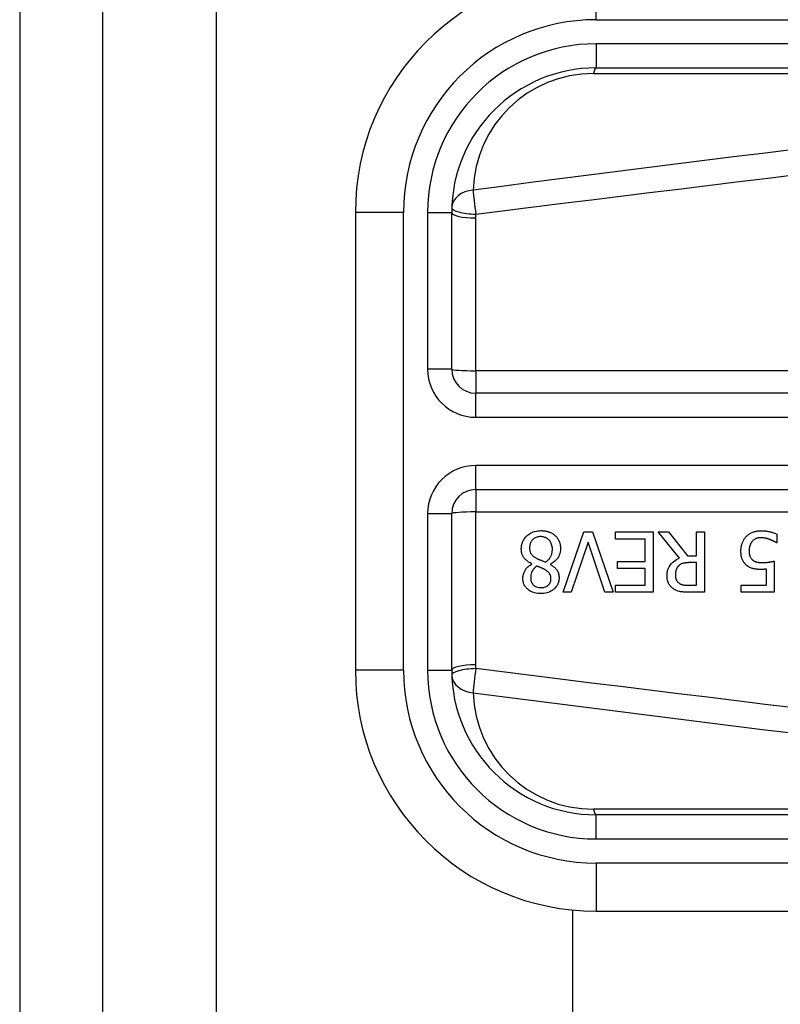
# Model space of a CAD drawing. Header units: inches. Extents: x 4 to 149, y 7 to 82.
# Tile 101 of 188: x 3.902 to 4.523, y 49.864 to 50.668. Entities that reach past the tile are written whole.
import ezdxf

# ---------------------------------------------------------------- set-up
doc = ezdxf.new("R2010")
doc.units = ezdxf.units.IN
doc.header["$MEASUREMENT"] = 0
doc.layers.add('Visible Edges(ANSI)', color=7, linetype='Continuous', lineweight=25)
doc.layers.add('Visible Tangent Edges(ANSI)', color=7, linetype='Continuous', lineweight=25)

msp = doc.modelspace()

# ---------------------------------------------------------------- linework, layer by layer
at = {"layer": 'Visible Edges(ANSI)'}
for p, q in [((3.90154, 54.41242), (3.90154, 12.93142)), ((3.96954, 12.93142), (3.96954, 54.41242)), ((4.37279, 50.62854), (5.02185, 50.62854)), ((4.17594, 50.51043), (4.17594, 50.13642)), ((4.25468, 50.38247), (4.25468, 50.51043)), ((4.92634, 50.36278), (4.27436, 50.36278)), ((4.27436, 50.28407), (4.92634, 50.28407)), ((4.25468, 50.13642), (4.25468, 50.26438)), ((4.34579, 50.20018), (4.36274, 50.24939)), ((4.36274, 50.24939), (4.3698, 50.24939)), ((4.3698, 50.24939), (4.38675, 50.20018)), ((4.38866, 50.24357), (4.38866, 50.24939)), ((4.38866, 50.24939), (4.41945, 50.24939)), ((4.41291, 50.24357), (4.38866, 50.24357)), ((4.41291, 50.2253), (4.41291, 50.24357)), ((4.41945, 50.24939), (4.41945, 50.20018)), ((4.44086, 50.22797), (4.42336, 50.24939)), ((4.42336, 50.24939), (4.43185, 50.24939)), ((4.43185, 50.24939), (4.4474, 50.22981)), ((4.4549, 50.24939), (4.46144, 50.24939)), ((4.4549, 50.22981), (4.4549, 50.24939)), ((4.46144, 50.24939), (4.46144, 50.20018)), ((4.52039, 50.24763), (4.52039, 50.24066)), ((4.36609, 50.24105), (4.35245, 50.20018)), ((4.37973, 50.20018), (4.36609, 50.24105)), ((4.52039, 50.24066), (4.51991, 50.24066)), ((4.4474, 50.22981), (4.4549, 50.22981)), ((4.3203, 50.22319), (4.3203, 50.22339)), ((4.3353, 50.22311), (4.3353, 50.22291)), ((4.39029, 50.21948), (4.39029, 50.2253)), ((4.39029, 50.2253), (4.41291, 50.2253)), ((4.41291, 50.21948), (4.39029, 50.21948)), ((4.41291, 50.206), (4.41291, 50.21948)), ((4.4549, 50.22434), (4.44916, 50.22434)), ((4.4549, 50.20584), (4.4549, 50.22434)), ((4.51201, 50.20596), (4.51201, 50.21908)), ((4.51835, 50.22554), (4.51835, 50.20018)), ((4.38866, 50.206), (4.41291, 50.206)), ((4.38866, 50.20018), (4.38866, 50.206)), ((4.4484, 50.20584), (4.4549, 50.20584)), ((4.49135, 50.20018), (4.49135, 50.20596)), ((4.49135, 50.20596), (4.51201, 50.20596)), ((4.35245, 50.20018), (4.34579, 50.20018)), ((4.38675, 50.20018), (4.37973, 50.20018)), ((4.41945, 50.20018), (4.38866, 50.20018)), ((4.46144, 50.20018), (4.44876, 50.20018)), ((4.51835, 50.20018), (4.49135, 50.20018)), ((5.02185, 50.01831), (4.37279, 50.01831)), ((4.35356, 34.05534), (4.35356, 49.94051)), ((4.37279, 49.93957), (5.02185, 49.93957))]:
    msp.add_line(p, q, dxfattribs=at)
at = {"layer": 'Visible Edges(ANSI)', "flags": 128}
for points in [[(4.31157, 50.23567), (4.31159, 50.23653), (4.31166, 50.23739), (4.31178, 50.23824), (4.31194, 50.23908), (4.31215, 50.23991), (4.31242, 50.24073), (4.31275, 50.24153), (4.31312, 50.24231), (4.31354, 50.24305), (4.31401, 50.24377), (4.31452, 50.24446), (4.31507, 50.24512), (4.31566, 50.24576), (4.31633, 50.2464), (4.31711, 50.24706), (4.31798, 50.2477), (4.31896, 50.24833), (4.32005, 50.2489), (4.32123, 50.24941), (4.32246, 50.24982), (4.32372, 50.25013), (4.32501, 50.25034), (4.3263, 50.25047), (4.3276, 50.25051)], [(4.3276, 50.25051), (4.32804, 50.2505), (4.32848, 50.25049), (4.32892, 50.25047), (4.32936, 50.25044), (4.32979, 50.2504), (4.33023, 50.25036), (4.33066, 50.2503), (4.3311, 50.25023), (4.33153, 50.25016), (4.33195, 50.25007), (4.33238, 50.24998), (4.33281, 50.24987), (4.33323, 50.24975), (4.33365, 50.24963), (4.33406, 50.24949), (4.33449, 50.24933), (4.33498, 50.24914), (4.33555, 50.24889), (4.33617, 50.24858), (4.33684, 50.24822), (4.33752, 50.24779), (4.33818, 50.24732), (4.33881, 50.24682), (4.33941, 50.24628)], [(4.49542, 50.2456), (4.49594, 50.24613), (4.49648, 50.24662), (4.49705, 50.24709), (4.49764, 50.24752), (4.49825, 50.24793), (4.49888, 50.2483), (4.49954, 50.24865), (4.5002, 50.24896), (4.50083, 50.24923), (4.50143, 50.24945), (4.50199, 50.24964), (4.50251, 50.24979), (4.50298, 50.24991), (4.50341, 50.25001), (4.50381, 50.25009), (4.50422, 50.25017), (4.50463, 50.25023), (4.50503, 50.25028), (4.50544, 50.25033), (4.50585, 50.25036), (4.50627, 50.25039), (4.50668, 50.25041), (4.50709, 50.25042), (4.5075, 50.25043)], [(4.5075, 50.25043), (4.50803, 50.25042), (4.50855, 50.25041), (4.50907, 50.25039), (4.50959, 50.25036), (4.51011, 50.25032), (4.51063, 50.25027), (4.51115, 50.25021), (4.51167, 50.25015), (4.51218, 50.25008), (4.5127, 50.24999), (4.51321, 50.2499), (4.51372, 50.2498), (4.51423, 50.2497), (4.51475, 50.24958), (4.51528, 50.24945), (4.51582, 50.24931), (4.51638, 50.24915), (4.51694, 50.24898), (4.51751, 50.2488), (4.51809, 50.2486), (4.51867, 50.24839), (4.51924, 50.24815), (4.51982, 50.2479), (4.52039, 50.24763)], [(4.32752, 50.2456), (4.32674, 50.24558), (4.32596, 50.24551), (4.3252, 50.24538), (4.32444, 50.2452), (4.3237, 50.24495), (4.323, 50.24464), (4.32238, 50.2443), (4.32183, 50.24393), (4.32134, 50.24355), (4.32092, 50.24316), (4.32055, 50.24278), (4.3202, 50.24237), (4.31989, 50.24194), (4.3196, 50.24149), (4.31935, 50.24102), (4.31912, 50.24053), (4.31893, 50.24002), (4.31877, 50.23951), (4.31863, 50.23899), (4.31853, 50.23846), (4.31845, 50.23793), (4.31839, 50.23739), (4.31836, 50.23685), (4.31835, 50.23631)], [(4.33697, 50.23531), (4.33695, 50.2361), (4.33689, 50.23688), (4.33677, 50.23765), (4.3366, 50.23842), (4.33638, 50.23917), (4.3361, 50.2399), (4.33577, 50.24059), (4.33541, 50.24122), (4.33502, 50.24179), (4.33462, 50.24231), (4.33421, 50.24277), (4.3338, 50.24318), (4.33337, 50.24356), (4.33292, 50.24392), (4.33245, 50.24424), (4.33195, 50.24453), (4.33144, 50.24479), (4.33091, 50.24501), (4.33036, 50.2452), (4.32981, 50.24535), (4.32924, 50.24546), (4.32868, 50.24554), (4.3281, 50.24559), (4.32752, 50.2456)], [(4.33941, 50.24628), (4.3397, 50.24599), (4.33999, 50.24569), (4.34026, 50.24538), (4.34052, 50.24506), (4.34078, 50.24474), (4.34102, 50.24441), (4.34125, 50.24408), (4.34147, 50.24373), (4.34168, 50.24338), (4.34188, 50.24303), (4.34207, 50.24266), (4.34225, 50.24229), (4.34242, 50.24191), (4.34259, 50.2415), (4.34275, 50.24105), (4.34292, 50.24057), (4.34307, 50.24004), (4.34322, 50.23948), (4.34334, 50.23888), (4.34345, 50.23827), (4.34353, 50.23765), (4.34359, 50.23703), (4.34362, 50.23641), (4.34363, 50.23579)], [(4.49107, 50.23376), (4.49108, 50.23425), (4.49109, 50.23473), (4.49112, 50.23522), (4.49116, 50.2357), (4.49121, 50.23619), (4.49128, 50.23667), (4.49135, 50.23715), (4.49144, 50.23762), (4.49154, 50.2381), (4.49165, 50.23857), (4.49178, 50.23904), (4.49192, 50.23951), (4.49208, 50.23997), (4.49224, 50.24043), (4.49243, 50.2409), (4.49265, 50.24139), (4.49288, 50.2419), (4.49315, 50.24241), (4.49344, 50.24294), (4.49377, 50.24347), (4.49413, 50.244), (4.49452, 50.24454), (4.49495, 50.24507), (4.49542, 50.2456)], [(4.50738, 50.24472), (4.50714, 50.24472), (4.5069, 50.24471), (4.50666, 50.2447), (4.50642, 50.24468), (4.50619, 50.24466), (4.50595, 50.24463), (4.50571, 50.24459), (4.50548, 50.24456), (4.50525, 50.24451), (4.50501, 50.24446), (4.50478, 50.24441), (4.50455, 50.24435), (4.50432, 50.24428), (4.50409, 50.24421), (4.50387, 50.24413), (4.50364, 50.24405), (4.5034, 50.24396), (4.50308, 50.24383), (4.50268, 50.24363), (4.50221, 50.24336), (4.5017, 50.24302), (4.50119, 50.24263), (4.50072, 50.2422), (4.50029, 50.24173)], [(4.5146, 50.24329), (4.5144, 50.24336), (4.5142, 50.24343), (4.51399, 50.24349), (4.51379, 50.24356), (4.51358, 50.24363), (4.51337, 50.2437), (4.51316, 50.24376), (4.51296, 50.24382), (4.51275, 50.24389), (4.51254, 50.24395), (4.51233, 50.24401), (4.51212, 50.24407), (4.51191, 50.24412), (4.5117, 50.24418), (4.51149, 50.24423), (4.51128, 50.24429), (4.51107, 50.24434), (4.51083, 50.24439), (4.5105, 50.24446), (4.51007, 50.24453), (4.50955, 50.2446), (4.50893, 50.24466), (4.5082, 50.24471), (4.50738, 50.24472)], [(4.51991, 50.24066), (4.5198, 50.24073), (4.51968, 50.24081), (4.51955, 50.2409), (4.51942, 50.24099), (4.51927, 50.24108), (4.51911, 50.24118), (4.51895, 50.24128), (4.51877, 50.24138), (4.51858, 50.24149), (4.51839, 50.2416), (4.51818, 50.24171), (4.51797, 50.24182), (4.51774, 50.24193), (4.5175, 50.24205), (4.51726, 50.24217), (4.517, 50.24229), (4.51674, 50.24241), (4.51646, 50.24253), (4.51618, 50.24266), (4.51588, 50.24278), (4.51558, 50.24291), (4.51526, 50.24304), (4.51494, 50.24316), (4.5146, 50.24329)], [(4.3203, 50.22339), (4.31961, 50.22372), (4.31892, 50.22408), (4.31825, 50.22446), (4.31758, 50.22487), (4.31694, 50.2253), (4.31632, 50.22576), (4.31572, 50.22624), (4.31514, 50.22676), (4.3146, 50.2273), (4.31411, 50.22785), (4.31368, 50.2284), (4.3133, 50.22895), (4.31298, 50.22949), (4.3127, 50.23003), (4.31246, 50.23057), (4.31226, 50.23111), (4.31209, 50.23166), (4.31194, 50.23222), (4.31182, 50.23279), (4.31173, 50.23336), (4.31166, 50.23393), (4.31161, 50.23451), (4.31158, 50.23509), (4.31157, 50.23567)], [(4.31835, 50.23631), (4.31836, 50.23578), (4.31839, 50.23524), (4.31844, 50.23471), (4.31852, 50.23418), (4.31863, 50.23366), (4.31877, 50.23314), (4.31895, 50.23265), (4.31914, 50.23219), (4.31936, 50.23178), (4.31959, 50.23142), (4.31984, 50.23109), (4.32009, 50.23079), (4.32035, 50.23051), (4.32063, 50.23024), (4.32093, 50.22998), (4.32124, 50.22972), (4.32157, 50.22946), (4.32191, 50.22922), (4.32226, 50.22897), (4.32262, 50.22874), (4.32299, 50.22851), (4.32337, 50.22828), (4.32375, 50.22807), (4.32413, 50.22785)], [(4.33135, 50.22478), (4.33171, 50.22503), (4.33205, 50.22528), (4.33239, 50.22554), (4.33272, 50.22581), (4.33304, 50.2261), (4.33335, 50.22639), (4.33365, 50.22669), (4.33393, 50.227), (4.33421, 50.22732), (4.33448, 50.22766), (4.33473, 50.228), (4.33498, 50.22835), (4.33522, 50.22874), (4.33547, 50.22916), (4.33572, 50.22963), (4.33596, 50.23015), (4.33619, 50.23071), (4.33639, 50.23132), (4.33658, 50.23197), (4.33672, 50.23262), (4.33684, 50.23329), (4.33691, 50.23396), (4.33696, 50.23463), (4.33697, 50.23531)], [(4.34363, 50.23579), (4.34362, 50.23525), (4.3436, 50.23472), (4.34355, 50.23419), (4.34348, 50.23367), (4.34339, 50.23314), (4.34328, 50.23263), (4.34314, 50.23211), (4.34299, 50.23161), (4.34282, 50.2311), (4.34262, 50.2306), (4.3424, 50.23009), (4.34214, 50.22956), (4.34183, 50.22899), (4.34148, 50.22841), (4.34107, 50.22782), (4.34061, 50.22722), (4.34009, 50.22661), (4.3395, 50.226), (4.33887, 50.22543), (4.33821, 50.22489), (4.33752, 50.22439), (4.3368, 50.22393), (4.33606, 50.2235), (4.3353, 50.22311)], [(4.50029, 50.24173), (4.50012, 50.24152), (4.49995, 50.24131), (4.4998, 50.2411), (4.49965, 50.24088), (4.4995, 50.24066), (4.49936, 50.24043), (4.49923, 50.2402), (4.49911, 50.23997), (4.49899, 50.23973), (4.49887, 50.23949), (4.49877, 50.23925), (4.49866, 50.239), (4.49857, 50.23875), (4.49848, 50.2385), (4.49839, 50.23824), (4.4983, 50.23794), (4.49821, 50.23759), (4.49811, 50.2372), (4.49802, 50.23675), (4.49794, 50.23626), (4.49787, 50.23571), (4.49782, 50.2351), (4.49779, 50.23444), (4.49777, 50.23372)], [(4.32413, 50.22785), (4.32429, 50.22777), (4.32445, 50.22768), (4.32461, 50.22759), (4.32478, 50.22751), (4.32496, 50.22742), (4.32514, 50.22734), (4.32534, 50.22725), (4.32555, 50.22715), (4.32576, 50.22706), (4.32599, 50.22696), (4.32624, 50.22686), (4.3265, 50.22675), (4.32678, 50.22663), (4.32708, 50.22651), (4.3274, 50.22638), (4.32774, 50.22624), (4.3281, 50.2261), (4.32848, 50.22594), (4.32889, 50.22578), (4.32933, 50.2256), (4.32979, 50.22542), (4.33028, 50.22522), (4.3308, 50.22501), (4.33135, 50.22478)], [(4.43065, 50.21354), (4.43066, 50.21403), (4.43068, 50.21452), (4.43071, 50.21501), (4.43075, 50.21549), (4.43081, 50.21598), (4.43088, 50.21646), (4.43096, 50.21694), (4.43106, 50.21742), (4.43117, 50.21789), (4.4313, 50.21836), (4.43145, 50.21883), (4.43161, 50.21929), (4.43179, 50.21975), (4.43204, 50.2203), (4.43239, 50.22099), (4.43287, 50.22179), (4.43348, 50.22267), (4.43426, 50.2236), (4.43519, 50.22455), (4.4362, 50.22541), (4.43728, 50.22618), (4.43843, 50.22687), (4.43963, 50.22746), (4.44086, 50.22797)], [(4.49614, 50.22187), (4.49564, 50.22227), (4.49516, 50.22269), (4.49471, 50.22313), (4.49428, 50.2236), (4.49387, 50.22408), (4.4935, 50.22459), (4.49314, 50.22512), (4.49282, 50.22567), (4.49253, 50.22622), (4.49228, 50.22675), (4.49206, 50.22728), (4.49188, 50.22779), (4.49173, 50.22829), (4.4916, 50.22879), (4.49149, 50.22927), (4.49139, 50.22976), (4.49131, 50.23026), (4.49124, 50.23075), (4.49119, 50.23125), (4.49115, 50.23176), (4.49111, 50.23226), (4.49109, 50.23276), (4.49108, 50.23326), (4.49107, 50.23376)], [(4.49777, 50.23372), (4.49777, 50.23344), (4.49778, 50.23316), (4.49779, 50.23289), (4.49781, 50.23261), (4.49783, 50.23234), (4.49785, 50.23207), (4.49788, 50.2318), (4.49792, 50.23153), (4.49796, 50.23127), (4.49801, 50.23101), (4.49806, 50.23075), (4.49812, 50.2305), (4.49819, 50.23025), (4.49827, 50.23001), (4.49835, 50.22977), (4.49844, 50.22954), (4.49854, 50.22929), (4.49869, 50.22898), (4.49888, 50.22862), (4.49913, 50.22821), (4.49944, 50.22778), (4.49978, 50.22737), (4.50016, 50.22698), (4.50056, 50.22662)], [(4.50056, 50.22662), (4.50082, 50.2264), (4.50108, 50.2262), (4.50134, 50.22602), (4.50162, 50.22584), (4.5019, 50.22568), (4.50219, 50.22553), (4.50249, 50.22539), (4.50279, 50.22526), (4.5031, 50.22514), (4.50343, 50.22503), (4.50376, 50.22494), (4.5041, 50.22484), (4.50444, 50.22476), (4.5048, 50.22469), (4.50516, 50.22462), (4.50553, 50.22456), (4.50591, 50.22451), (4.50629, 50.22446), (4.50667, 50.22443), (4.50706, 50.2244), (4.50745, 50.22437), (4.50784, 50.22436), (4.50823, 50.22435), (4.50862, 50.22434)], [(4.31281, 50.21158), (4.31282, 50.21204), (4.31284, 50.21248), (4.31289, 50.21293), (4.31295, 50.21337), (4.31303, 50.21381), (4.31312, 50.21425), (4.31324, 50.21468), (4.31336, 50.21511), (4.31351, 50.21554), (4.31367, 50.21597), (4.31385, 50.21641), (4.31408, 50.2169), (4.31434, 50.21743), (4.31466, 50.21799), (4.31502, 50.21857), (4.31544, 50.21917), (4.31591, 50.21977), (4.31645, 50.22037), (4.31702, 50.22093), (4.31762, 50.22145), (4.31825, 50.22194), (4.31891, 50.22239), (4.31959, 50.22281), (4.3203, 50.22319)], [(4.32417, 50.22151), (4.32395, 50.22134), (4.32372, 50.22116), (4.3235, 50.22097), (4.32328, 50.22079), (4.32306, 50.22059), (4.32284, 50.2204), (4.32263, 50.2202), (4.32242, 50.21999), (4.32222, 50.21978), (4.32202, 50.21957), (4.32183, 50.21935), (4.32164, 50.21913), (4.32146, 50.21891), (4.32128, 50.21868), (4.32111, 50.21845), (4.32095, 50.21821), (4.3208, 50.21797), (4.32058, 50.21759), (4.3203, 50.217), (4.31998, 50.21621), (4.31968, 50.2152), (4.31944, 50.21404), (4.31931, 50.21285), (4.31927, 50.21166)], [(4.33111, 50.21844), (4.33097, 50.21852), (4.33081, 50.21861), (4.33063, 50.2187), (4.33043, 50.21881), (4.33022, 50.21892), (4.32999, 50.21904), (4.32974, 50.21916), (4.32948, 50.21929), (4.3292, 50.21943), (4.32891, 50.21957), (4.32861, 50.21971), (4.3283, 50.21985), (4.32798, 50.22), (4.32766, 50.22015), (4.32732, 50.22029), (4.32698, 50.22044), (4.32664, 50.22059), (4.32629, 50.22073), (4.32594, 50.22087), (4.32558, 50.22101), (4.32523, 50.22114), (4.32487, 50.22127), (4.32452, 50.2214), (4.32417, 50.22151)], [(4.33582, 50.21126), (4.33581, 50.21153), (4.3358, 50.21179), (4.33579, 50.21205), (4.33576, 50.21231), (4.33573, 50.21257), (4.33568, 50.21282), (4.33563, 50.21308), (4.33557, 50.21333), (4.3355, 50.21358), (4.33542, 50.21383), (4.33533, 50.21408), (4.33523, 50.21433), (4.3351, 50.2146), (4.33494, 50.21491), (4.33473, 50.21525), (4.33448, 50.21561), (4.33417, 50.216), (4.33381, 50.2164), (4.3334, 50.2168), (4.33298, 50.21717), (4.33253, 50.21751), (4.33207, 50.21784), (4.3316, 50.21815), (4.33111, 50.21844)], [(4.3353, 50.22291), (4.33571, 50.22266), (4.33612, 50.22241), (4.33653, 50.22214), (4.33694, 50.22187), (4.33734, 50.22158), (4.33773, 50.22129), (4.33811, 50.22099), (4.33849, 50.22067), (4.33885, 50.22035), (4.3392, 50.22001), (4.33954, 50.21967), (4.33987, 50.21931), (4.34018, 50.21895), (4.34048, 50.21857), (4.34078, 50.21814), (4.34108, 50.21766), (4.34137, 50.21711), (4.34165, 50.2165), (4.34189, 50.21581), (4.3421, 50.21507), (4.34225, 50.21432), (4.34236, 50.21356), (4.34242, 50.21279), (4.34244, 50.21202)], [(4.44027, 50.22179), (4.44004, 50.22157), (4.43983, 50.22134), (4.43962, 50.22111), (4.43942, 50.22087), (4.43924, 50.22062), (4.43906, 50.22037), (4.4389, 50.2201), (4.43874, 50.21984), (4.4386, 50.21956), (4.43846, 50.21928), (4.43833, 50.21899), (4.43821, 50.21868), (4.4381, 50.21836), (4.43799, 50.21803), (4.43789, 50.21767), (4.4378, 50.2173), (4.43772, 50.21691), (4.43765, 50.21651), (4.4376, 50.2161), (4.43755, 50.2157), (4.43752, 50.21529), (4.43749, 50.21488), (4.43748, 50.21447), (4.43747, 50.21406)], [(4.44916, 50.22434), (4.44887, 50.22434), (4.44859, 50.22434), (4.4483, 50.22433), (4.44801, 50.22432), (4.44773, 50.22431), (4.44744, 50.2243), (4.44715, 50.22428), (4.44686, 50.22426), (4.44658, 50.22423), (4.44629, 50.2242), (4.446, 50.22417), (4.44572, 50.22413), (4.44543, 50.22409), (4.44515, 50.22405), (4.44486, 50.224), (4.44458, 50.22395), (4.4443, 50.2239), (4.44402, 50.22383), (4.44361, 50.22373), (4.44303, 50.22355), (4.44234, 50.22326), (4.4416, 50.22285), (4.4409, 50.22236), (4.44027, 50.22179)], [(4.50754, 50.2188), (4.50719, 50.2188), (4.50682, 50.21881), (4.50646, 50.21881), (4.50609, 50.21883), (4.50572, 50.21884), (4.50535, 50.21886), (4.50498, 50.21888), (4.50461, 50.21891), (4.50423, 50.21894), (4.50386, 50.21897), (4.50349, 50.21902), (4.50312, 50.21906), (4.50276, 50.21911), (4.50239, 50.21917), (4.50203, 50.21923), (4.50167, 50.2193), (4.50132, 50.21938), (4.50095, 50.21947), (4.5004, 50.21962), (4.49968, 50.21986), (4.49882, 50.22023), (4.49789, 50.22071), (4.49699, 50.22126), (4.49614, 50.22187)], [(4.51201, 50.21908), (4.51185, 50.21906), (4.5117, 50.21904), (4.51154, 50.21902), (4.51138, 50.219), (4.51122, 50.21899), (4.51107, 50.21897), (4.51091, 50.21895), (4.51075, 50.21894), (4.51059, 50.21893), (4.51044, 50.21891), (4.51028, 50.2189), (4.51012, 50.21889), (4.50996, 50.21888), (4.5098, 50.21887), (4.50962, 50.21886), (4.50943, 50.21885), (4.50923, 50.21884), (4.50901, 50.21883), (4.50878, 50.21882), (4.50854, 50.21882), (4.5083, 50.21881), (4.50805, 50.21881), (4.5078, 50.2188), (4.50754, 50.2188)], [(4.50862, 50.22434), (4.50906, 50.22435), (4.5095, 50.22436), (4.50994, 50.22437), (4.51038, 50.22439), (4.51082, 50.22441), (4.51126, 50.22444), (4.5117, 50.22448), (4.51214, 50.22452), (4.51258, 50.22457), (4.51302, 50.22462), (4.51347, 50.22468), (4.51392, 50.22474), (4.51436, 50.22481), (4.5148, 50.22488), (4.51524, 50.22495), (4.51566, 50.22502), (4.51607, 50.22509), (4.51647, 50.22516), (4.51684, 50.22523), (4.5172, 50.2253), (4.51753, 50.22537), (4.51783, 50.22543), (4.51811, 50.22549), (4.51835, 50.22554)], [(4.3276, 50.19906), (4.32627, 50.1991), (4.32494, 50.19921), (4.32363, 50.19941), (4.32234, 50.19971), (4.32107, 50.20011), (4.31987, 50.20061), (4.31883, 50.20115), (4.31794, 50.20172), (4.31719, 50.20229), (4.31657, 50.20283), (4.31605, 50.20333), (4.31557, 50.20384), (4.31513, 50.20438), (4.31473, 50.20495), (4.31436, 50.20553), (4.31403, 50.20614), (4.31373, 50.20678), (4.31348, 50.20744), (4.31326, 50.20811), (4.3131, 50.20879), (4.31297, 50.20948), (4.31288, 50.21018), (4.31282, 50.21088), (4.31281, 50.21158)], [(4.31927, 50.21166), (4.31928, 50.21127), (4.3193, 50.21087), (4.31934, 50.21049), (4.3194, 50.2101), (4.31948, 50.20972), (4.31958, 50.20934), (4.3197, 50.20896), (4.31983, 50.20859), (4.31999, 50.20823), (4.32017, 50.20788), (4.32037, 50.20754), (4.32058, 50.20722), (4.32081, 50.2069), (4.32106, 50.2066), (4.32132, 50.2063), (4.32162, 50.20601), (4.32202, 50.20565), (4.32256, 50.20526), (4.32323, 50.20487), (4.32404, 50.20451), (4.32492, 50.20424), (4.32581, 50.20406), (4.32673, 50.20396), (4.32764, 50.20393)], [(4.34244, 50.21202), (4.34242, 50.21127), (4.34236, 50.21054), (4.34226, 50.2098), (4.34211, 50.20908), (4.34192, 50.20837), (4.34169, 50.20766), (4.34141, 50.20697), (4.34108, 50.2063), (4.34071, 50.20566), (4.3403, 50.20504), (4.33986, 50.20445), (4.33937, 50.20388), (4.33885, 50.20333), (4.33825, 50.20277), (4.33755, 50.20218), (4.33674, 50.2016), (4.33581, 50.20103), (4.33477, 50.2005), (4.33364, 50.20004), (4.33247, 50.19967), (4.33128, 50.19939), (4.33006, 50.1992), (4.32883, 50.1991), (4.3276, 50.19906)], [(4.32764, 50.20393), (4.32841, 50.20395), (4.32916, 50.20402), (4.32991, 50.20415), (4.33065, 50.20434), (4.33137, 50.20459), (4.33203, 50.20489), (4.3326, 50.20522), (4.33309, 50.20555), (4.3335, 50.20588), (4.33383, 50.20618), (4.33411, 50.20647), (4.33437, 50.20677), (4.33461, 50.20709), (4.33483, 50.20742), (4.33503, 50.20777), (4.3352, 50.20813), (4.33536, 50.2085), (4.33548, 50.20889), (4.33559, 50.20927), (4.33568, 50.20966), (4.33574, 50.21006), (4.33578, 50.21046), (4.33581, 50.21086), (4.33582, 50.21126)], [(4.43624, 50.20277), (4.4357, 50.20313), (4.43519, 50.20352), (4.4347, 50.20393), (4.43423, 50.20436), (4.43379, 50.20482), (4.43337, 50.2053), (4.43297, 50.20581), (4.4326, 50.20633), (4.43227, 50.20686), (4.43199, 50.20736), (4.43175, 50.20785), (4.43154, 50.20833), (4.43137, 50.20878), (4.43123, 50.20922), (4.43111, 50.20964), (4.43101, 50.21007), (4.43092, 50.21049), (4.43085, 50.21092), (4.43078, 50.21136), (4.43074, 50.21179), (4.4307, 50.21223), (4.43067, 50.21266), (4.43066, 50.2131), (4.43065, 50.21354)], [(4.43747, 50.21406), (4.43748, 50.21378), (4.43749, 50.21351), (4.4375, 50.21324), (4.43752, 50.21297), (4.43755, 50.2127), (4.43759, 50.21243), (4.43764, 50.21216), (4.43769, 50.21189), (4.43775, 50.21163), (4.43782, 50.21137), (4.4379, 50.21111), (4.43799, 50.21085), (4.43808, 50.2106), (4.43819, 50.21034), (4.43832, 50.21007), (4.43846, 50.20979), (4.43864, 50.20949), (4.43885, 50.20918), (4.43909, 50.20887), (4.43935, 50.20856), (4.43964, 50.20828), (4.43994, 50.20801), (4.44025, 50.20775), (4.44058, 50.20751)], [(4.44876, 50.20018), (4.44838, 50.20018), (4.448, 50.20018), (4.44761, 50.20019), (4.44722, 50.20019), (4.44683, 50.2002), (4.44643, 50.20022), (4.44603, 50.20023), (4.44563, 50.20025), (4.44523, 50.20027), (4.44483, 50.20029), (4.44443, 50.20032), (4.44403, 50.20035), (4.44364, 50.20039), (4.44325, 50.20043), (4.44286, 50.20047), (4.44247, 50.20052), (4.44209, 50.20057), (4.44172, 50.20063), (4.44122, 50.20072), (4.44047, 50.20089), (4.4395, 50.20118), (4.43838, 50.20161), (4.43729, 50.20215), (4.43624, 50.20277)], [(4.44058, 50.20751), (4.44088, 50.20733), (4.44119, 50.20716), (4.4415, 50.207), (4.44181, 50.20685), (4.44213, 50.20672), (4.44246, 50.20659), (4.44279, 50.20648), (4.44313, 50.20639), (4.44347, 50.2063), (4.44382, 50.20622), (4.44417, 50.20615), (4.44453, 50.20609), (4.44489, 50.20604), (4.44525, 50.206), (4.44561, 50.20596), (4.44597, 50.20593), (4.44632, 50.2059), (4.44666, 50.20588), (4.44699, 50.20587), (4.44731, 50.20586), (4.44761, 50.20585), (4.44789, 50.20584), (4.44816, 50.20584), (4.4484, 50.20584)]]:
    msp.add_lwpolyline(points, dxfattribs=at)
at = {"layer": 'Visible Edges(ANSI)'}
for centre, radius, start, end in [((4.37279, 50.51043), 0.19685, 90, 180), ((4.37279, 50.51043), 0.11811, 90, 180), ((4.27436, 50.38247), 0.01969, 180, 270), ((4.27436, 50.26438), 0.01969, 90, 180), ((4.37279, 50.13642), 0.19685, 180, 270), ((4.37279, 50.13642), 0.11811, 180, 270)]:
    msp.add_arc(centre, radius, start, end, dxfattribs=at)
at = {"layer": 'Visible Tangent Edges(ANSI)'}
for p, q in [((4.06254, 12.93142), (4.06254, 54.41242)), ((4.37279, 50.66791), (4.37279, 50.70728)), ((4.37279, 50.66791), (5.02185, 50.66791)), ((4.37279, 50.64823), (4.37279, 50.62854)), ((5.02185, 50.64823), (4.37279, 50.64823)), ((4.37047, 50.62395), (4.9196, 50.62395)), ((4.21531, 50.51043), (4.17594, 50.51043)), ((4.21531, 50.13642), (4.21531, 50.51043)), ((4.23499, 50.51043), (4.25468, 50.51043)), ((4.23499, 50.51043), (4.23499, 50.38247)), ((4.27436, 50.38108), (4.27436, 50.50593)), ((4.25468, 50.38247), (4.23499, 50.38247)), ((4.92634, 50.38108), (4.27436, 50.38108)), ((4.27436, 50.38108), (4.27436, 50.36278)), ((4.27436, 50.3431), (4.27436, 50.36278)), ((4.27436, 50.3431), (4.92634, 50.3431)), ((4.27436, 50.28407), (4.27436, 50.30375)), ((4.92634, 50.30375), (4.27436, 50.30375)), ((4.27436, 50.28407), (4.27436, 50.26577)), ((4.23499, 50.26438), (4.25468, 50.26438)), ((4.23499, 50.26438), (4.23499, 50.13642)), ((4.27436, 50.14092), (4.27436, 50.26577)), ((4.27436, 50.26577), (4.92634, 50.26577)), ((4.21531, 50.13642), (4.17594, 50.13642)), ((4.23499, 50.13642), (4.25468, 50.13642)), ((4.9196, 50.0229), (4.37047, 50.0229)), ((4.37279, 49.99862), (4.37279, 50.01831)), ((4.37279, 49.99862), (5.02185, 49.99862)), ((5.02185, 49.97894), (4.37279, 49.97894)), ((4.37279, 49.97894), (4.37279, 49.93957))]:
    msp.add_line(p, q, dxfattribs=at)
at = {"layer": 'Visible Tangent Edges(ANSI)', "flags": 128}
for points in [[(4.53233, 50.56165), (4.50867, 50.5587), (4.48501, 50.55574), (4.46135, 50.55278), (4.43769, 50.5498), (4.41403, 50.54682), (4.39037, 50.54382), (4.36672, 50.54082), (4.34306, 50.53781), (4.3194, 50.53479), (4.29575, 50.53176), (4.27209, 50.52873)], [(4.27441, 50.50905), (4.29807, 50.51201), (4.32172, 50.51496), (4.34538, 50.51791), (4.36904, 50.52084), (4.3927, 50.52376), (4.41635, 50.52668), (4.44001, 50.52959), (4.46367, 50.53249), (4.48733, 50.53538), (4.51099, 50.53826), (4.53466, 50.54113)], [(4.27436, 50.50593), (4.27436, 50.50606), (4.27436, 50.50619), (4.27436, 50.50632), (4.27436, 50.50645), (4.27436, 50.50658), (4.27437, 50.50671), (4.27437, 50.50684), (4.27437, 50.50697), (4.27437, 50.5071), (4.27437, 50.50723), (4.27437, 50.50736), (4.27438, 50.50749), (4.27438, 50.50762), (4.27438, 50.50775), (4.27438, 50.50788), (4.27439, 50.50801), (4.27439, 50.50814), (4.27439, 50.50827), (4.2744, 50.5084), (4.2744, 50.50853), (4.2744, 50.50866), (4.27441, 50.50879), (4.27441, 50.50892), (4.27441, 50.50905)], [(4.27441, 50.1378), (4.27441, 50.13793), (4.27441, 50.13806), (4.2744, 50.13819), (4.2744, 50.13832), (4.2744, 50.13845), (4.27439, 50.13858), (4.27439, 50.13871), (4.27439, 50.13884), (4.27438, 50.13897), (4.27438, 50.1391), (4.27438, 50.13923), (4.27438, 50.13936), (4.27437, 50.13949), (4.27437, 50.13962), (4.27437, 50.13975), (4.27437, 50.13988), (4.27437, 50.14001), (4.27437, 50.14014), (4.27436, 50.14027), (4.27436, 50.1404), (4.27436, 50.14053), (4.27436, 50.14066), (4.27436, 50.14079), (4.27436, 50.14092)], [(4.53466, 50.10572), (4.51099, 50.10859), (4.48733, 50.11147), (4.46367, 50.11436), (4.44001, 50.11726), (4.41635, 50.12017), (4.3927, 50.12309), (4.36904, 50.12601), (4.34538, 50.12894), (4.32172, 50.13189), (4.29807, 50.13484), (4.27441, 50.1378)], [(4.27209, 50.11812), (4.29575, 50.11508), (4.3194, 50.11206), (4.34306, 50.10904), (4.36672, 50.10603), (4.39037, 50.10303), (4.41403, 50.10003), (4.43769, 50.09705), (4.46135, 50.09407), (4.48501, 50.09111), (4.50867, 50.08815), (4.53233, 50.0852)]]:
    msp.add_lwpolyline(points, dxfattribs=at)
at = {"layer": 'Visible Tangent Edges(ANSI)'}
for centre, radius, start, end in [((4.37279, 50.51043), 0.15748, 90, 180), ((4.37279, 50.51043), 0.1378, 90, 180), ((4.37047, 50.52552), 0.09843, 90, 178.13375), ((4.27436, 50.38247), 0.03937, 180, 270), ((4.27436, 50.26438), 0.03937, 90, 180), ((4.37279, 50.13642), 0.15748, 180, 270), ((4.37279, 50.13642), 0.1378, 180, 270), ((4.37047, 50.12133), 0.09843, 181.86625, 270)]:
    msp.add_arc(centre, radius, start, end, dxfattribs=at)
for centre, major_axis, ratio, start_param, end_param in [((4.37279, 50.60886), (0, 0.01969), 0.183721, 0, 0.697296), ((4.27441, 50.51364), (-0.01967, 0.00064), 0.770235, 4.855758, 6.283185), ((4.27441, 50.51364), (-0.00251, 0.01952), 0.030516, 0.6835, 1.803862), ((4.27436, 50.51043), (-0.01969, 0), 0.228742, 0, 1.570796), ((4.27441, 50.51364), (-0.01967, 0.00064), 0.232745, 0, 1.57838), ((4.27436, 50.38247), (-0.01969, 0), 0.07065, 0, 1.570796), ((4.27436, 50.26438), (-0.01969, 0), 0.07065, 4.712389, 6.283185), ((4.27436, 50.13642), (-0.01969, 0), 0.228742, 4.712389, 6.283185), ((4.27441, 50.13321), (-0.01967, -0.00064), 0.232745, 4.704805, 6.283185), ((4.27441, 50.13321), (0.00251, 0.01952), 0.030516, 1.33773, 2.458093), ((4.27441, 50.13321), (-0.01967, -0.00064), 0.770235, 0, 1.427427), ((4.37279, 50.03799), (0, -0.01969), 0.183721, 5.58589, 6.283185)]:
    msp.add_ellipse(centre, major_axis=major_axis, ratio=ratio, start_param=start_param, end_param=end_param, dxfattribs=at)

doc.saveas('drawing.dxf')
